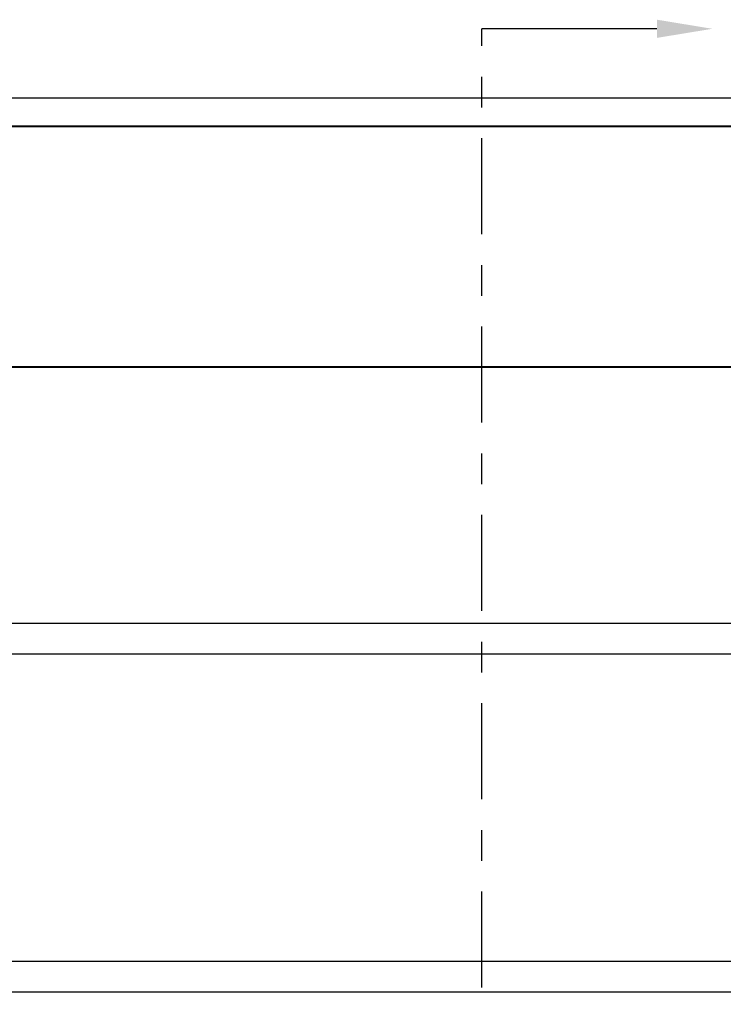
# Model space of a CAD drawing. Header units: inches. Extents: x 170 to 312, y 215 to 248.
# Tile 94 of 256: x 203.36 to 205.65, y 222.03 to 225.23. Entities that reach past the tile are written whole.
import ezdxf
from ezdxf import colors
from ezdxf.entities.mleader import LeaderData, LeaderLine
from ezdxf.math import Vec2, Vec3

# ---------------------------------------------------------------- set-up
doc = ezdxf.new("R2010")
doc.units = ezdxf.units.IN
doc.header["$LTSCALE"] = 0.25
doc.header["$MEASUREMENT"] = 0
doc.linetypes.add('CENTER', pattern=[2, 1.25, -0.25, 0.25, -0.25])
doc.layers.add('SECTION CUTS', color=6, linetype='CENTER')
doc.layers.add('STANDARD MOTOR RH', color=7, linetype='Continuous')
doc.styles.get("Standard").update_dxf_attribs({"font": 'romans.shx'})

msp = doc.modelspace()

# ---------------------------------------------------------------- linework, layer by layer
at = {"layer": 'SECTION CUTS'}
msp.add_line((204.86605, 220.24435), (204.86605, 225.20021), dxfattribs=at)
at = {"layer": 'STANDARD MOTOR RH'}
for p, q in [((200.44811, 224.97601), (206.45592, 224.97601)), ((206.45592, 224.97442), (200.44811, 224.97442)), ((206.45592, 224.88374), (200.44811, 224.88374)), ((200.44811, 224.88226), (206.47155, 224.88226)), ((206.47155, 224.10101), (200.44811, 224.10101)), ((200.44811, 224.09954), (206.45592, 224.09954)), ((205.96336, 223.26662), (200.96336, 223.26656)), ((205.96336, 223.16662), (200.96336, 223.16662)), ((205.96336, 222.16665), (200.96336, 222.16659)), ((205.96336, 222.06665), (200.96336, 222.06665))]:
    msp.add_line(p, q, dxfattribs=at)

# ---------------------------------------------------------------- leaders
at = {"layer": 'SECTION CUTS'}
ml = msp.add_multileader_mtext('Standard', dxfattribs=at)
ml.set_content('', color=256)
ml.set_leader_properties()
ml.build(insert=Vec2(0, 0))
ml.multileader.update_dxf_attribs({"dogleg_length": 0, "arrow_head_size": 0.18})
ctx = ml.context
ctx.base_point, ctx.char_height, ctx.arrow_head_size, ctx.landing_gap_size, ctx.plane_origin, ctx.plane_x_axis, ctx.plane_y_axis = Vec3(204.86605, 225.20021), 0.18, 0.18, 0, Vec3(205.61557, 225.20021), Vec3(0, 1), Vec3(-1, 0)
notes = []
notes.append((ctx, [(0, (1, 1, 0), (204.86605, 225.20021), (1, 0), 0, [(0, [(205.61557, 225.20021)], 0, [])])]))
ctx.mtext.insert, ctx.mtext.text_direction, ctx.mtext.rotation, ctx.mtext.flow_direction = Vec3(204.77605, 225.20021), Vec3(0, 1), 1.5707963, 5
for ctx, leaders in notes:
    for number, flags, end, landing, length, lines in leaders:
        leader = LeaderData()
        leader.index, (leader.has_last_leader_line, leader.has_dogleg_vector, leader.attachment_direction) = number, flags
        leader.last_leader_point, leader.dogleg_vector, leader.dogleg_length = Vec3(end), Vec3(landing), length
        for number, points, colour, breaks in lines:
            line = LeaderLine()
            line.index, line.vertices, line.color, line.breaks = number, Vec3.list(points), colors.encode_raw_color(colour), breaks
            leader.lines.append(line)
        ctx.leaders.append(leader)

doc.saveas('drawing.dxf')
